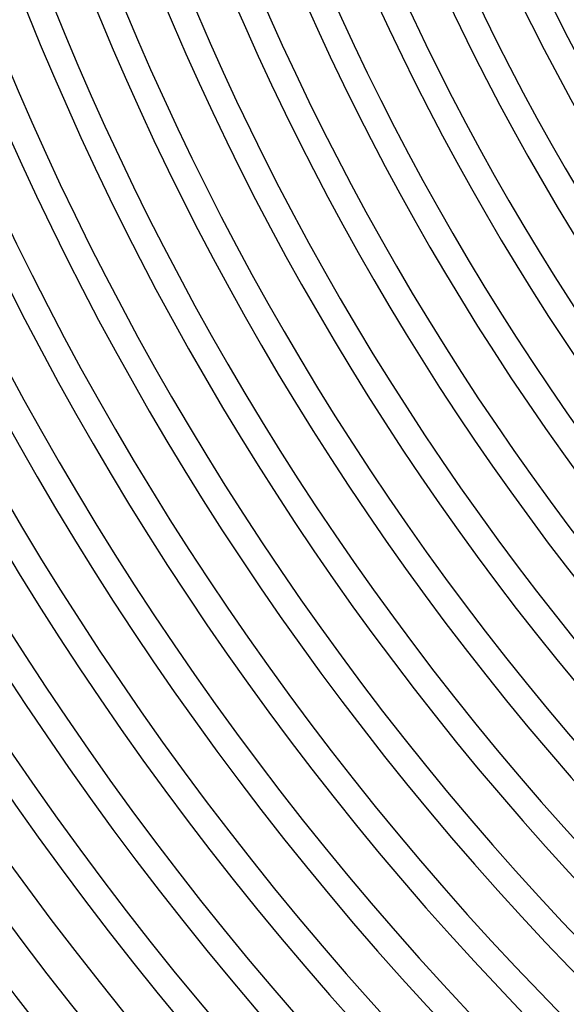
# Model space of a CAD drawing. Header units: millimetres. Extents: x -385 to 385, y -385 to 385.
# Tile 6 of 103: x -273 to -216, y -212 to -109. Entities that reach past the tile are written whole.
import ezdxf

# ---------------------------------------------------------------- set-up
doc = ezdxf.new("R2010")
doc.units = ezdxf.units.MM
doc.layers.add('THICK', color=7, linetype='Continuous')

msp = doc.modelspace()

# ---------------------------------------------------------------- linework, layer by layer
at = {"layer": 'THICK'}
for radius, start, end in [(345, 180.3321, 224.6678), (341, 180.3083, 224.6917), (337.25, 180.3398, 224.6602), (333.25, 180.2123, 224.7877), (330.5, 180.3467, 224.6533), (326.5, 180.2365, 224.7635), (323.75, 180.354, 224.6461), (319.75, 180.2591, 224.7409), (317, 180.3615, 224.6385), (313, 180.2804, 224.7196), (310.25, 180.3694, 224.6306), (306.25, 180.3007, 224.6993), (303.5, 180.3776, 224.6224), (299.5, 180.3202, 224.6798), (296.75, 180.3862, 224.6139), (292.75, 180.3391, 224.6609), (290, 180.3951, 224.6049), (286, 180.3575, 224.6425), (283.25, 180.4045, 224.5955), (279.25, 180.3754, 224.6245), (276.5, 180.4145, 224.5856), (272.5, 180.393, 224.607), (269.75, 180.4248, 224.5752), (265.75, 180.4103, 224.5897), (263, 180.4357, 224.5643), (259, 180.4272, 224.5727), (256.25, 180.4472, 224.5528), (252.25, 180.444, 224.556), (249.5, 180.4593, 224.5407), (245.5, 180.4605, 224.5395), (242.75, 180.472, 224.5279), (238.75, 180.4767, 224.5233), (236, 180.4856, 224.5144), (232, 180.4928, 224.5072), (229.25, 180.4999, 224.5001), (225.25, 180.5087, 224.4914), (222.5, 180.515, 224.485), (218.5, 180.5242, 224.4758)]:
    msp.add_arc((0, 0), radius, start, end, dxfattribs=at)

doc.saveas('drawing.dxf')
